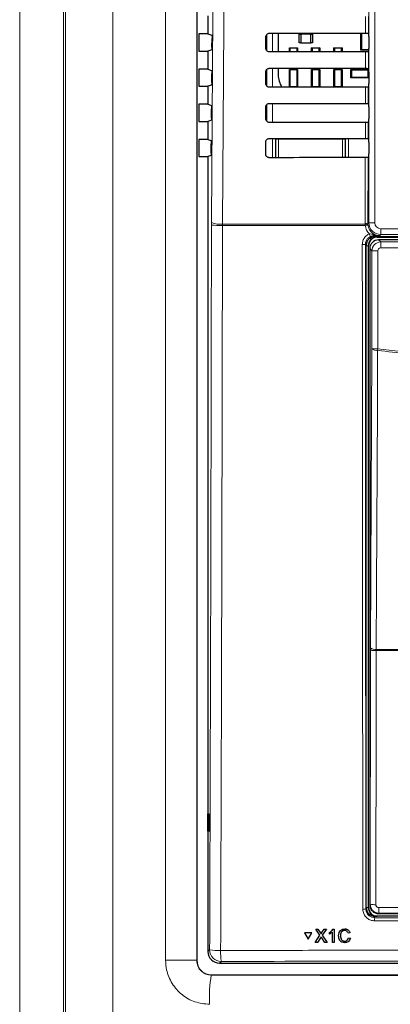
# Paper-space layout 'Blatt3' of a CAD drawing. Header units: millimetres. Extents: x 5 to 418, y 2 to 292.
# Tile 24 of 95: x 89 to 100, y 164 to 192. Entities that reach past the tile are written whole.
import ezdxf

# ---------------------------------------------------------------- set-up
doc = ezdxf.new("R2010")
doc.units = ezdxf.units.MM

psp = doc.layouts.new('Blatt3')

# ---------------------------------------------------------------- linework, layer by layer
at = {"color": 7, "linetype": 'Continuous', "lineweight": 18}
for p, q in [((89.1889, 151.5677), (89.1889, 201.4481)), ((90.4372, 201.4481), (90.4372, 151.5677)), ((90.4905, 151.621), (90.4905, 201.3949)), ((91.8341, 201.3949), (91.8341, 151.621)), ((99.1223, 186.6632), (99.1223, 200.6079)), ((99.2889, 200.6079), (99.2889, 186.6632)), ((93.3369, 165.6907), (93.3369, 199.4918)), ((94.2252, 199.4918), (94.2252, 165.6907)), ((99.0257, 192.0558), (99.0268, 192.5279)), ((99.1074, 192.5293), (99.1063, 192.0543)), ((96.2158, 191.5589), (96.2158, 192.0206)), ((96.3824, 192.0577), (96.3824, 191.5236)), ((99.0234, 191.0581), (99.0244, 191.5256)), ((99.105, 191.527), (99.1039, 191.0567)), ((96.2158, 190.5546), (96.2158, 191.0243)), ((96.3824, 191.06), (96.3824, 190.5213)), ((99.021, 190.0604), (99.0221, 190.5232)), ((99.1027, 190.5247), (99.1016, 190.059)), ((96.2158, 189.5517), (96.2158, 190.0279)), ((96.3824, 190.0623), (96.3824, 189.519)), ((99.0187, 189.0628), (99.0198, 189.5209)), ((99.1004, 189.5223), (99.0993, 189.0613)), ((96.3766, 188.5166), (96.3766, 189.0536)), ((96.3766, 189.0536), (96.4599, 189.0536)), ((96.4687, 189.0448), (96.4599, 189.0536)), ((96.4599, 189.0536), (96.4599, 188.5167)), ((96.4687, 188.523), (96.4687, 189.0448)), ((96.4687, 189.0448), (96.552, 189.0448)), ((96.552, 189.0448), (96.552, 189.0645)), ((96.552, 189.0448), (96.552, 188.523)), ((98.3649, 189.0448), (96.552, 189.0448)), ((98.3649, 189.0632), (98.3649, 189.0448)), ((98.3649, 188.523), (98.3649, 189.0448)), ((98.3649, 189.0448), (98.4483, 189.0448)), ((98.457, 189.0536), (98.4483, 189.0448)), ((98.4483, 189.0448), (98.4483, 188.523)), ((98.457, 188.5182), (98.457, 189.0536)), ((98.457, 189.0536), (98.5404, 189.0536)), ((98.5404, 189.0536), (98.5404, 188.5182)), ((96.4686, 188.5167), (96.4687, 188.523)), ((96.4687, 188.523), (96.552, 188.523)), ((96.4687, 188.523), (96.4693, 188.5167)), ((96.552, 188.523), (98.3649, 188.523)), ((96.552, 188.5168), (96.552, 188.523)), ((98.3649, 188.523), (98.4483, 188.523)), ((98.3649, 188.523), (98.3649, 188.5181)), ((98.4479, 188.5182), (98.4483, 188.523)), ((98.4483, 188.523), (98.4483, 188.5182)), ((99.0131, 186.6456), (99.0174, 188.5185)), ((99.098, 188.52), (99.0936, 186.6345)), ((94.642, 186.6696), (94.6417, 186.5994)), ((94.9552, 186.5903), (94.9557, 186.6254)), ((99.0156, 186.5903), (94.9552, 186.5903)), ((94.9557, 186.6254), (99.0135, 186.6254)), ((99.0135, 186.6254), (99.0131, 186.6456)), ((99.0156, 186.5903), (99.0135, 186.6254)), ((99.0936, 186.6345), (99.1223, 186.6632)), ((99.0936, 186.6345), (99.0939, 186.6184)), ((99.0939, 186.6184), (99.0956, 186.5973)), ((99.2889, 186.6632), (99.1223, 186.6632)), ((99.2672, 186.2991), (99.2918, 186.2746)), ((99.3585, 186.2652), (99.3585, 186.2746)), ((102.8344, 186.2652), (99.3585, 186.2652)), ((99.3585, 186.2652), (99.3585, 186.2579)), ((99.4556, 186.3299), (99.4269, 186.3012)), ((99.4556, 186.4966), (102.628, 186.4966)), ((99.4556, 186.4966), (99.4556, 186.3299)), ((102.628, 186.3299), (99.4556, 186.3299)), ((99.0418, 186.0246), (99.0184, 186.048)), ((99.1012, 186.0079), (99.0418, 186.0079)), ((99.1012, 186.0079), (99.1012, 167.1913)), ((99.1012, 186.0079), (99.1085, 186.0079)), ((99.3947, 186.18), (99.4558, 186.1189)), ((99.4558, 185.9522), (99.4558, 186.1189)), ((99.4558, 186.1189), (102.7278, 186.1189)), ((102.6444, 185.9522), (99.4558, 185.9522)), ((99.2059, 185.8689), (99.1448, 185.93)), ((99.3725, 185.8689), (99.2059, 185.8689)), ((99.2059, 183.0814), (99.2059, 185.8689)), ((99.3725, 185.8689), (99.3725, 183.0814)), ((99.2059, 183.0814), (99.3725, 183.0814)), ((99.3669, 183.0383), (99.3725, 183.0814)), ((99.158, 167.2824), (99.1658, 174.51)), ((99.3266, 174.4996), (99.327, 174.5324)), ((109.757, 174.4996), (99.3266, 174.4996)), ((99.327, 174.5324), (109.7566, 174.5324)), ((99.0338, 167.1517), (99.0418, 167.1918)), ((99.1012, 167.1913), (99.0418, 167.1913)), ((99.1012, 167.1913), (99.1085, 167.1913)), ((99.1448, 167.2692), (99.158, 167.2824)), ((99.2915, 166.9413), (99.2835, 166.9016)), ((99.4079, 167.0324), (99.3947, 167.0192)), ((97.7383, 166.4807), (97.7389, 166.4818)), ((97.7832, 166.4806), (97.7838, 166.4817)), ((94.5418, 165.9408), (94.5904, 165.9894)), ((94.2252, 165.6907), (93.3369, 165.6907)), ((94.2252, 165.6907), (94.2263, 165.6919)), ((94.9232, 165.6565), (94.8747, 165.6079)), ((94.6424, 165.2758), (94.6371, 165.2705))]:
    psp.add_line(p, q, dxfattribs=at)
at = {"color": 7, "linetype": 'Continuous', "lineweight": 25}
for p, q in [((94.2263, 199.4907), (94.2263, 165.6919)), ((94.5418, 192.5471), (94.5418, 192.0355)), ((94.2846, 192.0355), (94.2846, 191.5471)), ((94.5418, 192.0355), (94.2846, 192.0355)), ((94.5418, 192.0355), (94.6549, 191.9978)), ((94.6575, 191.6565), (94.6592, 191.9034)), ((96.1909, 191.6246), (96.1917, 191.9579)), ((96.2085, 192.0114), (96.2085, 191.57)), ((96.5421, 192.0575), (96.5421, 191.5238)), ((97.1335, 191.7871), (97.1335, 192.0288)), ((97.1335, 192.0288), (97.1835, 192.0288)), ((97.1835, 192.0288), (97.1835, 191.7871)), ((97.4668, 192.0288), (97.1835, 192.0288)), ((97.4668, 191.7871), (97.4668, 192.0288)), ((97.4668, 192.0288), (97.5168, 192.0288)), ((97.5168, 192.0288), (97.5168, 191.7871)), ((98.8918, 191.5788), (98.8918, 192.0558)), ((98.9102, 192.0558), (98.9102, 191.5971)), ((99.1063, 192.0543), (99.1179, 192.0427)), ((99.1193, 191.9594), (99.1193, 191.6232)), ((94.2846, 191.5471), (94.5418, 191.5471)), ((94.6532, 191.5842), (94.5418, 191.5471)), ((94.5418, 191.5471), (94.5418, 191.0355)), ((96.8585, 191.524), (96.8585, 191.6446)), ((96.8746, 191.6284), (96.8585, 191.6446)), ((96.8585, 191.6446), (97.0918, 191.6446)), ((96.8746, 191.6284), (96.8746, 191.5241)), ((97.0756, 191.6284), (96.8746, 191.6284)), ((97.0918, 191.6446), (97.0756, 191.6284)), ((97.0756, 191.5242), (97.0756, 191.6284)), ((97.0918, 191.6446), (97.0918, 191.5242)), ((97.1835, 191.7871), (97.1335, 191.7871)), ((97.1835, 191.7871), (97.4668, 191.7871)), ((97.5168, 191.7871), (97.4668, 191.7871)), ((97.4918, 191.5245), (97.4918, 191.6446)), ((97.508, 191.6284), (97.4918, 191.6446)), ((97.4918, 191.6446), (97.7251, 191.6446)), ((97.508, 191.6284), (97.508, 191.5246)), ((97.709, 191.6284), (97.508, 191.6284)), ((97.7251, 191.6446), (97.709, 191.6284)), ((97.709, 191.5247), (97.709, 191.6284)), ((97.7251, 191.6446), (97.7251, 191.5247)), ((98.1413, 191.6284), (98.1251, 191.6446)), ((98.1251, 191.6446), (98.3585, 191.6446)), ((98.1251, 191.525), (98.1251, 191.6446)), ((98.3423, 191.6284), (98.1413, 191.6284)), ((98.1413, 191.6284), (98.1413, 191.525)), ((98.3585, 191.6446), (98.3423, 191.6284)), ((98.3423, 191.5251), (98.3423, 191.6284)), ((98.3585, 191.6446), (98.3585, 191.5251)), ((98.9102, 191.5971), (98.8918, 191.5788)), ((99.1191, 191.5788), (98.8918, 191.5788)), ((98.9102, 191.5971), (99.1192, 191.5971)), ((99.1179, 191.5398), (99.105, 191.527)), ((94.2846, 191.0355), (94.2846, 190.5471)), ((94.5418, 191.0355), (94.2846, 191.0355)), ((94.5418, 191.0355), (94.6479, 191.0001)), ((96.2085, 191.0151), (96.2085, 190.5658)), ((96.5421, 191.0599), (96.5421, 190.8746)), ((96.8585, 190.5217), (96.8585, 191.0279)), ((96.8746, 191.0118), (96.8585, 191.0279)), ((96.8585, 191.0279), (97.0918, 191.0279)), ((96.8746, 191.0118), (96.8746, 190.5374)), ((97.0756, 191.0118), (96.8746, 191.0118)), ((97.0918, 191.0279), (97.0756, 191.0118)), ((97.0756, 190.5374), (97.0756, 191.0118)), ((97.0918, 191.0279), (97.0918, 190.5219)), ((97.508, 191.0118), (97.4918, 191.0279)), ((97.4918, 191.0279), (97.7251, 191.0279)), ((97.4918, 190.5222), (97.4918, 191.0279)), ((97.508, 191.0118), (97.508, 190.5374)), ((97.709, 191.0118), (97.508, 191.0118)), ((97.7251, 191.0279), (97.709, 191.0118)), ((97.709, 190.5374), (97.709, 191.0118)), ((97.7251, 191.0279), (97.7251, 190.5224)), ((98.1251, 190.5226), (98.1251, 191.0279)), ((98.1413, 191.0118), (98.1251, 191.0279)), ((98.1251, 191.0279), (98.3585, 191.0279)), ((98.1413, 191.0118), (98.1413, 190.5374)), ((98.3423, 191.0118), (98.1413, 191.0118)), ((98.3585, 191.0279), (98.3423, 191.0118)), ((98.3423, 190.5374), (98.3423, 191.0118)), ((98.3585, 191.0279), (98.3585, 190.5228)), ((98.6051, 191.0246), (98.6213, 191.0084)), ((98.6051, 190.7913), (98.6051, 191.0246)), ((98.6051, 191.0246), (99.1118, 191.0246)), ((98.6213, 191.0084), (98.6213, 190.8074)), ((99.0956, 191.0084), (98.6213, 191.0084)), ((99.0956, 191.0084), (99.1118, 191.0246)), ((99.0956, 190.8074), (99.0956, 191.0084)), ((99.1039, 191.0567), (99.1179, 191.0427)), ((99.1118, 191.0246), (99.1118, 190.7913)), ((94.6504, 190.6541), (94.6522, 190.9057)), ((96.1886, 190.6246), (96.1894, 190.9579)), ((98.6213, 190.8074), (98.6051, 190.7913)), ((99.1118, 190.7913), (98.6051, 190.7913)), ((98.6213, 190.8074), (99.0956, 190.8074)), ((99.1118, 190.7913), (99.0956, 190.8074)), ((99.1193, 190.9594), (99.1193, 190.6232)), ((94.2846, 190.5471), (94.5418, 190.5471)), ((94.6461, 190.5818), (94.5418, 190.5471)), ((94.5418, 190.5471), (94.5418, 190.0355)), ((96.8589, 190.5217), (96.8746, 190.5374)), ((96.8746, 190.5374), (97.0756, 190.5374)), ((97.0756, 190.5374), (97.0912, 190.5219)), ((97.4927, 190.5222), (97.508, 190.5374)), ((97.508, 190.5374), (97.709, 190.5374)), ((97.709, 190.5374), (97.724, 190.5224)), ((98.1265, 190.5226), (98.1413, 190.5374)), ((98.1413, 190.5374), (98.3423, 190.5374)), ((98.3423, 190.5374), (98.3569, 190.5228)), ((99.1179, 190.5398), (99.1027, 190.5247)), ((94.2846, 190.0355), (94.2846, 189.5471)), ((94.5418, 190.0355), (94.2846, 190.0355)), ((94.5418, 190.0355), (94.6409, 190.0025)), ((94.6433, 189.6518), (94.6451, 189.9081)), ((96.1862, 189.6246), (96.187, 189.9579)), ((96.2085, 190.0188), (96.2085, 189.5615)), ((99.1016, 190.059), (99.1179, 190.0427)), ((99.1193, 189.9594), (99.1193, 189.6232)), ((94.2846, 189.5471), (94.5418, 189.5471)), ((94.6391, 189.5795), (94.5418, 189.5471)), ((94.5418, 189.5471), (94.5418, 189.0355)), ((99.1179, 189.5398), (99.1004, 189.5223)), ((94.2846, 189.0355), (94.2846, 188.5471)), ((94.5418, 189.0355), (94.2846, 189.0355)), ((94.5418, 189.0355), (94.6338, 189.0048)), ((99.0993, 189.0613), (99.1179, 189.0427)), ((94.6363, 188.6494), (94.6381, 188.9104)), ((96.1839, 188.6246), (96.1847, 188.9579)), ((99.1193, 188.9594), (99.1193, 188.6232)), ((94.2846, 188.5471), (94.5418, 188.5471)), ((94.632, 188.5771), (94.5418, 188.5471)), ((94.5418, 188.5471), (94.5418, 165.9408)), ((99.1179, 188.5398), (99.098, 188.52)), ((99.2918, 186.2746), (102.6367, 186.2746)), ((99.3585, 186.2579), (101.2376, 186.2579)), ((99.0418, 167.1918), (99.0418, 186.0246)), ((99.1085, 167.1913), (99.1085, 186.0079)), ((102.7889, 186.18), (99.3947, 186.18)), ((99.1448, 185.93), (99.1448, 167.2692)), ((99.166, 174.5755), (99.1658, 174.51)), ((94.5427, 169.858), (94.568, 169.8584)), ((94.5427, 169.3579), (94.5427, 169.858)), ((94.568, 169.8584), (94.568, 169.3575)), ((94.568, 169.3575), (94.5427, 169.3579)), ((109.7921, 166.9413), (99.2915, 166.9413)), ((99.3947, 167.0192), (102.2994, 167.0192)), ((97.2847, 166.4696), (97.2853, 166.4707)), ((97.4962, 166.4695), (97.2847, 166.4696)), ((97.2847, 166.4696), (97.3909, 166.2867)), ((97.4969, 166.4707), (97.2853, 166.4707)), ((97.3909, 166.2867), (97.4962, 166.4695)), ((97.3915, 166.2878), (97.4969, 166.4707)), ((97.4962, 166.4695), (97.4969, 166.4707)), ((97.5874, 166.1951), (97.7285, 166.4009)), ((97.6062, 166.5776), (97.6068, 166.5787)), ((97.7285, 166.4009), (97.6062, 166.5776)), ((97.6062, 166.5776), (97.6712, 166.5776)), ((97.6068, 166.5787), (97.6098, 166.5787)), ((97.6712, 166.5776), (97.6719, 166.5787)), ((97.6712, 166.5776), (97.7383, 166.4807)), ((97.7582, 166.4442), (97.7589, 166.4453)), ((97.7832, 166.4806), (97.8495, 166.5775)), ((97.9155, 166.5775), (97.794, 166.4002)), ((97.794, 166.4002), (97.936, 166.195)), ((97.8495, 166.5775), (97.8502, 166.5786)), ((97.8495, 166.5775), (97.9155, 166.5775)), ((97.9155, 166.5775), (97.9162, 166.5785)), ((97.9969, 166.4818), (97.9976, 166.4829)), ((97.997, 166.4366), (97.9969, 166.4818)), ((98.086, 166.1949), (98.0853, 166.493)), ((98.1026, 166.5774), (98.1032, 166.5785)), ((98.1026, 166.5774), (98.1342, 166.5774)), ((98.1342, 166.5774), (98.1348, 166.5784)), ((98.1342, 166.5774), (98.1351, 166.1949)), ((98.3114, 166.3891), (98.312, 166.3902)), ((98.4335, 166.5822), (98.4341, 166.5832)), ((98.5813, 166.4709), (98.5273, 166.4594)), ((98.5813, 166.4709), (98.582, 166.472)), ((97.3909, 166.2867), (97.3915, 166.2878)), ((97.5874, 166.1951), (97.588, 166.1962)), ((97.6533, 166.1951), (97.5874, 166.1951)), ((97.7436, 166.3267), (97.6533, 166.1951)), ((97.8709, 166.195), (97.7774, 166.3302)), ((97.936, 166.195), (97.8709, 166.195)), ((97.936, 166.195), (97.9366, 166.196)), ((98.1351, 166.1949), (98.086, 166.1949)), ((98.1351, 166.1949), (98.1357, 166.196)), ((98.4302, 166.234), (98.4309, 166.2351)), ((98.5374, 166.3297), (98.5381, 166.3308)), ((98.5374, 166.3297), (98.5915, 166.3171)), ((98.5921, 166.3183), (98.5811, 166.2911)), ((98.5915, 166.3171), (98.5921, 166.3183)), ((94.8747, 165.6079), (114.2089, 165.6079)), ((94.6424, 165.2758), (114.4412, 165.2758))]:
    psp.add_line(p, q, dxfattribs=at)
at = {"color": 7, "linetype": 'Continuous', "lineweight": 18, "flags": 128}
for points in [[(94.642, 186.6696), (94.6835, 192.5644), (94.7251, 198.4635)], [(95.0391, 198.4193), (95.0344, 197.7586), (95.0157, 195.1157), (94.9557, 186.6254)], [(96.4687, 189.0448), (96.4703, 189.0611), (96.4711, 189.0646)], [(98.4462, 189.0631), (98.4467, 189.0611), (98.4483, 189.0448)], [(99.166, 174.5755), (99.186, 178.8394), (99.2059, 183.0814)], [(99.3669, 183.0383), (99.3654, 182.7163), (99.3594, 181.4286), (99.3352, 176.2774), (99.327, 174.5324)], [(99.3266, 174.4996), (99.3262, 174.1669), (99.3248, 172.8362), (99.3187, 167.272)]]:
    psp.add_lwpolyline(points, dxfattribs=at)
at = {"color": 7, "linetype": 'Continuous', "lineweight": 25}
for centre, radius, start, end in [((97.203, 190.8746), 0.6608, 180, 212.29556), ((99.3585, 186.0079), 0.2573, 90, 180), ((99.3585, 186.0079), 0.25, 90, 180), ((99.3585, 167.1913), 0.2573, 180, 256.32073), ((99.3585, 167.1913), 0.25, 180, 270)]:
    psp.add_arc(centre, radius, start, end, dxfattribs=at)
at = {"color": 7, "linetype": 'Continuous', "lineweight": 18}
for centre, radius, start, end in [((94.8905, 189.7607), 3.171, 265.49979, 271.16954), ((94.8926, 187.3129), 0.6903, 248.71381, 275.24303), ((99.0315, 186.4809), 0.1658, 67.99072, 96.38533), ((99.0397, 186.4609), 0.1666, 70.98206, 99.03542), ((99.1327, 185.7128), 0.8853, 92.40107, 97.60084), ((99.4556, 186.6633), 0.3333, 180.00873, 269.99127), ((99.6144, 186.5491), 0.526, 202.29968, 211.2844), ((99.2775, 186.3416), 0.0437, 191.35144, 256.33214), ((98.9534, 186.8454), 0.8, 268.48547, 274.66127), ((99.3324, 183.2314), 0.1962, 229.8636, 280.15468), ((99.2892, 175.1713), 0.6727, 259.42891, 273.18402), ((99.2924, 174.7254), 0.1961, 229.84864, 280.14668), ((99.2814, 167.9435), 0.6725, 259.42789, 273.18381), ((100.5477, 167.153), 1.1462, 178.21518, 186.038), ((98.9687, 167.4998), 0.3541, 266.58782, 280.58882), ((100.1359, 166.8316), 0.8552, 175.30838, 181.24111), ((94.8394, 167.2726), 1.3071, 259.01521, 272.81826), ((94.9243, 165.9904), 0.3339, 180.1836, 269.8164), ((96.3758, 165.9037), 1.4734, 177.53897, 189.65999), ((98.5484, 164.619), 3.9651, 170.54286, 182.61172)]:
    psp.add_arc(centre, radius, start, end, dxfattribs=at)
at = {"color": 7, "linetype": 'Continuous', "lineweight": 25}
for centre, major_axis, ratio, start_param, end_param in [((104.5418, 194.9552), (166.1998, 0), 0.0174551, 4.6627295, 4.6791932), ((99.1179, 191.9594), (0, 0.0833), 0.0174551, 4.712389, 6.265732), ((99.1179, 191.6232), (0, 0.0833), 0.0174551, 3.1590459, 4.712389), ((104.5418, 188.6409), (165.3549, 0), 0.0174551, 1.6041693, 1.6207097), ((104.5418, 193.9552), (166.066, 0), 0.0174551, 4.6626895, 4.6791524), ((99.1179, 190.9594), (0, 0.0833), 0.0174551, 4.712389, 6.265732), ((104.5418, 187.6409), (165.2211, 0), 0.0174551, 1.6042105, 1.6207502), ((99.1179, 190.6232), (0, 0.0833), 0.0174551, 3.1590459, 4.712389), ((104.5418, 192.9552), (165.9322, 0), 0.0174551, 4.6626494, 4.6791115), ((99.1179, 189.9594), (0, 0.0833), 0.0174551, 4.712389, 6.265732), ((99.1179, 189.6232), (0, 0.0833), 0.0174551, 3.1590459, 4.712389), ((104.5418, 186.6409), (165.0873, 0), 0.0174551, 1.6042518, 1.6207907), ((104.5418, 191.9552), (165.7984, 0), 0.0174551, 4.6626092, 4.6790706), ((99.1179, 188.9594), (0, 0.0833), 0.0174551, 4.712389, 6.265732), ((104.5418, 185.6409), (164.9535, 0), 0.0174551, 1.6042931, 1.6208313), ((99.1179, 188.6232), (0, 0.0833), 0.0174551, 3.1590459, 4.712389), ((99.2918, 186.0246), (-0.1768, 0.1768), 0.9996955, 5.4979394, 7.0684312), ((99.3948, 185.93), (0.1768, 0.1768), 0.9998985, 0.7855505, 2.3560422), ((99.2918, 167.1922), (-0.0491, -0.2461), 0.9960441, 4.9100775, 6.4793527), ((99.3948, 167.2692), (0.1768, -0.1768), 0.9998985, 3.9271431, 5.4976349), ((94.8756, 165.9417), (-0.2363, -0.2363), 0.9972647, 5.4991567, 7.0672139), ((94.6435, 165.693), (0.2954, 0.2954), 0.9972647, 2.357564, 3.9256213)]:
    psp.add_ellipse(centre, major_axis=major_axis, ratio=ratio, start_param=start_param, end_param=end_param, dxfattribs=at)
at = {"color": 7, "linetype": 'Continuous', "lineweight": 18}
for centre, major_axis, ratio, start_param, end_param in [((99.4556, 186.6633), (-0.1179, -0.1179), 0.9996955, 5.4979394, 7.0684312), ((99.4558, 185.8689), (0.1768, 0.1768), 0.9998985, 0.7855505, 2.3560422), ((99.4558, 185.8689), (-0.0589, 0.0589), 0.9996955, 5.4979394, 7.0684312), ((104.5418, 164.4678), (147.0164, 0), 0.0174551, 1.5871, 1.6057242), ((104.5418, 173.9459), (165.8333, 0), 0.0524078, 4.6526266, 4.7721513)]:
    psp.add_ellipse(centre, major_axis=major_axis, ratio=ratio, start_param=start_param, end_param=end_param, dxfattribs=at)
at = {"color": 7, "linetype": 'Continuous', "lineweight": 25}
for points, knots in [([(94.6549, 191.9978), (94.6554, 191.9967), (94.6564, 191.9945), (94.6577, 191.9796), (94.6587, 191.9579), (94.6592, 191.9313), (94.6592, 191.9126), (94.6592, 191.9034)], [0, 0, 0, 0, 0.2016683, 0.4033571, 0.60445, 0.8043301, 1, 1, 1, 1]), ([(96.1917, 191.9579), (96.192, 191.9632), (96.1928, 191.9797), (96.2023, 192.0066), (96.2236, 192.0337), (96.2529, 192.052), (96.2772, 192.0575), (96.2901, 192.0577), (96.2918, 192.0577)], [0, 0, 0, 0, 0.1008064, 0.31783448, 0.5354797, 0.75256356, 0.96788978, 1, 1, 1, 1]), ([(99.0257, 192.0558), (99.035, 192.0557), (99.0536, 192.0557), (99.0779, 192.0554), (99.0961, 192.055), (99.1049, 192.0547), (99.1059, 192.0544), (99.1063, 192.0543)], [0, 0, 0, 0, 0.2200315, 0.4400364, 0.6607851, 0.8829674, 1, 1, 1, 1]), ([(94.6575, 191.6565), (94.6573, 191.6473), (94.6571, 191.6291), (94.6562, 191.6063), (94.655, 191.5903), (94.6539, 191.5847), (94.6533, 191.5843), (94.6532, 191.5842)], [0, 0, 0, 0, 0.23589943, 0.47176619, 0.70850779, 0.94671371, 1, 1, 1, 1]), ([(96.2918, 191.5236), (96.2867, 191.5238), (96.2703, 191.5245), (96.2437, 191.5337), (96.2165, 191.5544), (96.1978, 191.5829), (96.1913, 191.6078), (96.191, 191.6218), (96.1909, 191.6246)], [0, 0, 0, 0, 0.0972666, 0.3093545, 0.5208462, 0.7328249, 0.9464441, 1, 1, 1, 1]), ([(99.105, 191.527), (99.1039, 191.5268), (99.1017, 191.5265), (99.0867, 191.5261), (99.0649, 191.5257), (99.0427, 191.5256), (99.0289, 191.5256), (99.0244, 191.5256)], [0, 0, 0, 0, 0.2249421, 0.449925, 0.67371, 0.8950566, 1, 1, 1, 1]), ([(94.6479, 191.0001), (94.6484, 190.999), (94.6494, 190.9968), (94.6507, 190.9819), (94.6517, 190.9603), (94.6522, 190.9336), (94.6522, 190.915), (94.6522, 190.9057)], [0, 0, 0, 0, 0.2016709, 0.4033624, 0.604457, 0.8043368, 1, 1, 1, 1]), ([(96.1894, 190.9579), (96.1896, 190.9635), (96.1905, 190.9805), (96.2004, 191.0081), (96.2224, 191.0357), (96.2524, 191.0544), (96.2771, 191.0599), (96.2902, 191.06), (96.2918, 191.0601)], [0, 0, 0, 0, 0.1035163, 0.3205598, 0.538209, 0.7552801, 0.970583, 1, 1, 1, 1]), ([(99.0234, 191.0581), (99.0326, 191.0581), (99.0512, 191.058), (99.0756, 191.0578), (99.0938, 191.0574), (99.1026, 191.057), (99.1036, 191.0567), (99.1039, 191.0567)], [0, 0, 0, 0, 0.2200375, 0.4400482, 0.660803, 0.8829914, 1, 1, 1, 1]), ([(94.6504, 190.6541), (94.6503, 190.645), (94.6501, 190.6267), (94.6491, 190.604), (94.6479, 190.588), (94.6468, 190.5824), (94.6462, 190.5819), (94.6461, 190.5818)], [0, 0, 0, 0, 0.2358969, 0.471761, 0.7085014, 0.9467085, 1, 1, 1, 1]), ([(96.2918, 190.5212), (96.2864, 190.5215), (96.2696, 190.5223), (96.2422, 190.5318), (96.2145, 190.5531), (96.1954, 190.5824), (96.189, 190.6077), (96.1886, 190.6219), (96.1886, 190.6246)], [0, 0, 0, 0, 0.0998996, 0.3119756, 0.5234662, 0.7354592, 0.9491028, 1, 1, 1, 1]), ([(99.1027, 190.5247), (99.1016, 190.5245), (99.0994, 190.5242), (99.0843, 190.5237), (99.0625, 190.5234), (99.0403, 190.5232), (99.0265, 190.5232), (99.0221, 190.5232)], [0, 0, 0, 0, 0.2249481, 0.449937, 0.673728, 0.8950805, 1, 1, 1, 1]), ([(94.6409, 190.0025), (94.6414, 190.0014), (94.6423, 189.9992), (94.6437, 189.9842), (94.6446, 189.9626), (94.6452, 189.936), (94.6452, 189.9173), (94.6451, 189.9081)], [0, 0, 0, 0, 0.2016736, 0.4033677, 0.6044641, 0.8043436, 1, 1, 1, 1]), ([(96.187, 189.9579), (96.1873, 189.9637), (96.1882, 189.9813), (96.1985, 190.0096), (96.2211, 190.0378), (96.2519, 190.0567), (96.2771, 190.0622), (96.2903, 190.0624), (96.2918, 190.0624)], [0, 0, 0, 0, 0.1061028, 0.323161, 0.5408139, 0.7578729, 0.9731535, 1, 1, 1, 1]), ([(99.021, 190.0604), (99.0303, 190.0604), (99.0489, 190.0604), (99.0733, 190.0601), (99.0915, 190.0597), (99.1003, 190.0593), (99.1013, 190.0591), (99.1016, 190.059)], [0, 0, 0, 0, 0.2200434, 0.4400601, 0.6608209, 0.8830154, 1, 1, 1, 1]), ([(94.6433, 189.6518), (94.6432, 189.6426), (94.643, 189.6244), (94.6421, 189.6016), (94.6408, 189.5856), (94.6398, 189.58), (94.6392, 189.5796), (94.6391, 189.5795)], [0, 0, 0, 0, 0.2358943, 0.4717558, 0.708495, 0.9467033, 1, 1, 1, 1]), ([(96.2918, 189.5189), (96.2861, 189.5192), (96.2688, 189.52), (96.2407, 189.5299), (96.2125, 189.5518), (96.1931, 189.5818), (96.1866, 189.6076), (96.1863, 189.622), (96.1862, 189.6246)], [0, 0, 0, 0, 0.1024138, 0.3144788, 0.5259687, 0.7379756, 0.9516424, 1, 1, 1, 1]), ([(99.1004, 189.5223), (99.0993, 189.5221), (99.097, 189.5218), (99.082, 189.5214), (99.0602, 189.5211), (99.038, 189.5209), (99.0242, 189.5209), (99.0198, 189.5209)], [0, 0, 0, 0, 0.22495414, 0.44994902, 0.67374603, 0.89510441, 1, 1, 1, 1]), ([(96.1847, 188.9579), (96.185, 188.964), (96.186, 188.9821), (96.1967, 189.0112), (96.2199, 189.0399), (96.2514, 189.0591), (96.277, 189.0646), (96.2904, 189.0647), (96.2918, 189.0647)], [0, 0, 0, 0, 0.1085743, 0.3256464, 0.5433028, 0.7603502, 0.9756098, 1, 1, 1, 1]), ([(99.0187, 189.0628), (99.028, 189.0627), (99.0466, 189.0627), (99.071, 189.0624), (99.0891, 189.062), (99.0979, 189.0617), (99.0989, 189.0614), (99.0993, 189.0613)], [0, 0, 0, 0, 0.2200494, 0.440072, 0.6608389, 0.8830395, 1, 1, 1, 1]), ([(94.6338, 189.0048), (94.6343, 189.0037), (94.6353, 189.0015), (94.6366, 188.9866), (94.6376, 188.9649), (94.6382, 188.9383), (94.6381, 188.9197), (94.6381, 188.9104)], [0, 0, 0, 0, 0.2016762, 0.4033731, 0.6044711, 0.8043503, 1, 1, 1, 1]), ([(94.6363, 188.6494), (94.6362, 188.6403), (94.6359, 188.622), (94.635, 188.5992), (94.6338, 188.5833), (94.6327, 188.5777), (94.6321, 188.5772), (94.632, 188.5771)], [0, 0, 0, 0, 0.2358917, 0.4717506, 0.7084886, 0.9466981, 1, 1, 1, 1]), ([(96.2918, 188.5165), (96.2859, 188.5168), (96.268, 188.5177), (96.2392, 188.528), (96.2104, 188.5505), (96.1907, 188.5812), (96.1842, 188.6075), (96.1839, 188.622), (96.1839, 188.6246)], [0, 0, 0, 0, 0.1048171, 0.3168719, 0.5283614, 0.7403818, 0.9540709, 1, 1, 1, 1]), ([(99.098, 188.52), (99.0969, 188.5198), (99.0947, 188.5195), (99.0796, 188.519), (99.0578, 188.5187), (99.0356, 188.5186), (99.0219, 188.5185), (99.0174, 188.5185)], [0, 0, 0, 0, 0.2249602, 0.4499611, 0.6737641, 0.8951284, 1, 1, 1, 1]), ([(97.7383, 166.4807), (97.7426, 166.4742), (97.7486, 166.4651), (97.756, 166.4532), (97.7575, 166.4472), (97.7582, 166.4442)], [0, 0, 0, 0, 0.5612769, 0.7817626, 1, 1, 1, 1]), ([(97.7389, 166.4818), (97.7432, 166.4753), (97.7492, 166.4662), (97.7567, 166.4543), (97.7581, 166.4483), (97.7589, 166.4453)], [0, 0, 0, 0, 0.5612769, 0.7817626, 1, 1, 1, 1]), ([(97.7616, 166.353), (97.7582, 166.3481), (97.7522, 166.3393), (97.7462, 166.3306), (97.7436, 166.3267)], [0, 0, 0, 0, 0.56000161, 1, 1, 1, 1]), ([(97.7582, 166.4442), (97.7629, 166.451), (97.7712, 166.4631), (97.7795, 166.4753), (97.7832, 166.4806)], [0, 0, 0, 0, 0.5599999, 1, 1, 1, 1]), ([(97.7589, 166.4453), (97.7635, 166.4521), (97.7718, 166.4642), (97.7802, 166.4764), (97.7838, 166.4817)], [0, 0, 0, 0, 0.5599999, 1, 1, 1, 1]), ([(97.7774, 166.3302), (97.7744, 166.3344), (97.7691, 166.342), (97.7639, 166.3496), (97.7616, 166.353)], [0, 0, 0, 0, 0.5599998, 1, 1, 1, 1]), ([(97.9969, 166.4818), (98.0208, 166.4953), (98.0634, 166.5193), (98.0906, 166.5597), (98.1026, 166.5774)], [0, 0, 0, 0, 0.5604274, 1, 1, 1, 1]), ([(98.0853, 166.493), (98.0701, 166.4804), (98.0431, 166.4578), (98.0111, 166.4431), (97.997, 166.4366)], [0, 0, 0, 0, 0.5596859, 1, 1, 1, 1]), ([(97.9976, 166.4829), (98.0214, 166.4964), (98.064, 166.5204), (98.0913, 166.5608), (98.1033, 166.5785)], [0, 0, 0, 0, 0.5604274, 1, 1, 1, 1]), ([(98.2574, 166.3889), (98.2594, 166.4165), (98.2634, 166.4716), (98.3059, 166.5392), (98.3685, 166.5762), (98.4118, 166.5802), (98.4335, 166.5822)], [0, 0, 0, 0, 0.2804925, 0.5595697, 0.7796153, 1, 1, 1, 1]), ([(98.4354, 166.1899), (98.4067, 166.192), (98.3495, 166.1962), (98.2888, 166.2543), (98.2623, 166.3225), (98.259, 166.3668), (98.2574, 166.3889)], [0, 0, 0, 0, 0.2799551, 0.5580876, 0.7789116, 1, 1, 1, 1]), ([(98.2743, 166.4767), (98.2857, 166.4995), (98.307, 166.5419), (98.3695, 166.5772), (98.4126, 166.5812), (98.4341, 166.5833)], [0, 0, 0, 0, 0.3681692, 0.6838414, 1, 1, 1, 1]), ([(98.4309, 166.538), (98.4174, 166.5371), (98.3904, 166.5353), (98.3543, 166.5147), (98.3172, 166.4677), (98.3138, 166.4215), (98.3114, 166.3891)], [0, 0, 0, 0, 0.1872234, 0.3739058, 0.5607363, 1, 1, 1, 1]), ([(98.3114, 166.3891), (98.3125, 166.3686), (98.3148, 166.3276), (98.3372, 166.2727), (98.3817, 166.2397), (98.414, 166.2359), (98.4302, 166.234)], [0, 0, 0, 0, 0.281245, 0.5607156, 0.780138, 1, 1, 1, 1]), ([(98.353, 166.5093), (98.3453, 166.5007), (98.3161, 166.4684), (98.3138, 166.4233), (98.3121, 166.3902)], [0, 0, 0, 0, 0.2666781, 1, 1, 1, 1]), ([(98.3121, 166.3902), (98.3132, 166.3697), (98.3154, 166.3287), (98.3379, 166.2738), (98.3824, 166.2408), (98.4147, 166.237), (98.4309, 166.2351)], [0, 0, 0, 0, 0.281245, 0.5607156, 0.780138, 1, 1, 1, 1]), ([(98.5273, 166.4594), (98.5231, 166.4713), (98.5146, 166.495), (98.4908, 166.5223), (98.4607, 166.5362), (98.4409, 166.5374), (98.4309, 166.538)], [0, 0, 0, 0, 0.2805533, 0.5597389, 0.7796538, 1, 1, 1, 1]), ([(98.4335, 166.5822), (98.4522, 166.5808), (98.4897, 166.578), (98.5358, 166.5503), (98.5666, 166.5126), (98.5764, 166.4848), (98.5813, 166.4709)], [0, 0, 0, 0, 0.2800806, 0.5594487, 0.7795488, 1, 1, 1, 1]), ([(98.4341, 166.5833), (98.4529, 166.5819), (98.4904, 166.5791), (98.5364, 166.5514), (98.5673, 166.5137), (98.5771, 166.4859), (98.582, 166.472)], [0, 0, 0, 0, 0.2800806, 0.5594487, 0.7795488, 1, 1, 1, 1]), ([(98.4302, 166.234), (98.445, 166.2354), (98.4744, 166.2383), (98.5191, 166.2707), (98.5305, 166.3074), (98.5374, 166.3297)], [0, 0, 0, 0, 0.28071123, 0.56090458, 1, 1, 1, 1]), ([(98.4309, 166.2351), (98.4454, 166.2367), (98.4744, 166.2398), (98.5079, 166.2605), (98.5155, 166.2807), (98.518, 166.2871)], [0, 0, 0, 0, 0.4062569, 0.8117642, 1, 1, 1, 1]), ([(98.5915, 166.3171), (98.5852, 166.2976), (98.5726, 166.2585), (98.5323, 166.2158), (98.4838, 166.193), (98.4515, 166.1909), (98.4354, 166.1899)], [0, 0, 0, 0, 0.2802563, 0.5595462, 0.7795894, 1, 1, 1, 1])]:
    psp.add_open_spline(points, degree=3, knots=knots, dxfattribs=at)
at = {"color": 7, "linetype": 'Continuous', "lineweight": 18}
for points, knots in [([(94.5904, 165.9894), (94.5962, 167.7049), (94.6078, 171.1362), (94.6218, 176.2876), (94.6335, 181.442), (94.6389, 184.8802), (94.6417, 186.5994)], [0, 0, 0, 0, 0.2499373, 0.4998997, 0.7499373, 1, 1, 1, 1]), ([(94.9552, 186.5903), (94.9549, 186.3682), (94.9533, 185.2575), (94.9455, 180.593), (94.9304, 173.9381), (94.9111, 168.1783), (94.9037, 165.967)], [0, 0, 0, 0, 0.0322876, 0.1614382, 0.6780666, 1, 1, 1, 1]), ([(99.1277, 186.3495), (99.1001, 186.3836), (99.0429, 186.4545), (99.0249, 186.5439), (99.0156, 186.5903)], [0, 0, 0, 0, 0.4810346, 1, 1, 1, 1]), ([(99.0956, 186.5973), (99.1034, 186.5605), (99.119, 186.487), (99.187, 186.3942), (99.2793, 186.3286), (99.3648, 186.3033), (99.4144, 186.3017), (99.4269, 186.3012)], [0, 0, 0, 0, 0.2308041, 0.461566, 0.6921519, 0.9228561, 1, 1, 1, 1]), ([(98.9323, 186.0457), (98.9359, 186.0833), (98.9433, 186.1584), (99.0009, 186.258), (99.0682, 186.3195), (99.1146, 186.3429), (99.1277, 186.3495)], [0, 0, 0, 0, 0.2949123, 0.5898446, 0.8848018, 1, 1, 1, 1]), ([(99.1648, 186.276), (99.1551, 186.271), (99.1202, 186.2535), (99.0698, 186.2073), (99.0266, 186.1326), (99.0211, 186.0762), (99.0184, 186.048)], [0, 0, 0, 0, 0.1151457, 0.4100518, 0.7050246, 1, 1, 1, 1]), ([(99.1277, 186.3495), (99.137, 186.3502), (99.1743, 186.3528), (99.2088, 186.3415), (99.2347, 186.333)], [0, 0, 0, 0, 0.24926054, 1, 1, 1, 1]), ([(99.2672, 186.2991), (99.2442, 186.2975), (99.2117, 186.2952), (99.1754, 186.2803), (99.1648, 186.276)], [0, 0, 0, 0, 0.7098925, 1, 1, 1, 1]), ([(99.2347, 186.333), (99.2648, 186.3245), (99.3211, 186.3085), (99.384, 186.3019), (99.4175, 186.3012), (99.4245, 186.3012), (99.4264, 186.3012), (99.4269, 186.3012)], [0, 0, 0, 0, 0.47560771, 0.89172145, 0.97045766, 0.99262121, 1, 1, 1, 1]), ([(99.4269, 186.3012), (99.4265, 186.3012), (99.4011, 186.3008), (99.3509, 186.3001), (99.295, 186.2995), (99.2672, 186.2991)], [0, 0, 0, 0, 0.0064752, 0.5065287, 1, 1, 1, 1]), ([(98.9476, 167.1463), (98.9476, 167.2018), (98.9473, 167.479), (98.946, 168.6432), (98.941, 173.3015), (98.9359, 179.3242), (98.9331, 184.4619), (98.9323, 186.0457)], [0, 0, 0, 0, 0.0088087, 0.0440433, 0.1849823, 0.7487663, 1, 1, 1, 1]), ([(99.0184, 186.048), (99.0202, 182.8972), (99.0238, 176.5944), (99.0305, 170.2996), (99.0338, 167.1517)], [0, 0, 0, 0, 0.4999168, 1, 1, 1, 1]), ([(109.7167, 183.0383), (109.2906, 182.9874), (108.4382, 182.8856), (107.1527, 182.7839), (105.8628, 182.7202), (104.7108, 182.7011), (103.6995, 182.7113), (102.8296, 182.7389), (101.9599, 182.7852), (101.0908, 182.8507), (100.226, 182.9331), (99.6522, 183.0034), (99.3669, 183.0383)], [0, 0, 0, 0, 0.12401556, 0.24815399, 0.37266869, 0.49731136, 0.58115847, 0.66500557, 0.74889172, 0.83289461, 0.91693611, 1, 1, 1, 1]), ([(99.3725, 183.0814), (100.2342, 182.9863), (101.9612, 182.7957), (104.5568, 182.7247), (107.1466, 182.798), (108.8551, 182.9868), (109.7111, 183.0814)], [0, 0, 0, 0, 0.2508222, 0.5026819, 0.7508343, 1, 1, 1, 1]), ([(99.4079, 167.0324), (99.3893, 167.0336), (99.3428, 167.0367), (99.2726, 167.0667), (99.2093, 167.1232), (99.1662, 167.1981), (99.1607, 167.2543), (99.158, 167.2824)], [0, 0, 0, 0, 0.1423687, 0.3561633, 0.5705428, 0.785425, 1, 1, 1, 1]), ([(99.3187, 167.272), (99.3196, 167.2626), (99.3214, 167.2439), (99.3358, 167.2189), (99.3569, 167.2001), (99.3804, 167.1901), (99.3959, 167.1891), (99.4021, 167.1887)], [0, 0, 0, 0, 0.21475054, 0.42957932, 0.64381482, 0.85755118, 1, 1, 1, 1]), ([(99.4021, 167.1887), (99.5131, 167.1887), (100.0684, 167.1891), (100.9633, 167.1895), (101.7474, 167.1898), (102.0871, 167.1899)], [0, 0, 0, 0, 0.1241023, 0.6205161, 1, 1, 1, 1]), ([(99.2809, 166.8131), (99.2434, 166.8169), (99.1684, 166.8245), (99.0686, 166.8821), (98.9932, 166.9668), (98.9534, 167.0603), (98.9493, 167.122), (98.9476, 167.1463)], [0, 0, 0, 0, 0.2149218, 0.4298257, 0.6447637, 0.8597292, 1, 1, 1, 1]), ([(99.0338, 167.1517), (99.035, 167.1335), (99.0381, 167.0872), (99.0679, 167.017), (99.1244, 166.9534), (99.1993, 166.9101), (99.2555, 166.9044), (99.2835, 166.9016)], [0, 0, 0, 0, 0.1402936, 0.355296, 0.5702504, 0.7851343, 1, 1, 1, 1]), ([(99.2835, 166.9016), (101.0354, 166.8979), (104.5409, 166.8906), (108.0464, 166.8979), (109.8001, 166.9016)], [0, 0, 0, 0, 0.4997441, 1, 1, 1, 1]), ([(109.8027, 166.8131), (109.7472, 166.813), (109.4696, 166.8122), (108.3034, 166.8093), (106.022, 166.8056), (102.7915, 166.8052), (100.4511, 166.8105), (99.2809, 166.8131)], [0, 0, 0, 0, 0.0158376, 0.0791881, 0.332598, 0.666299, 1, 1, 1, 1]), ([(94.9037, 165.967), (95.1256, 165.9677), (96.2348, 165.971), (98.2329, 165.9759), (100.8987, 165.9801), (103.5665, 165.9821), (106.2358, 165.9818), (108.8952, 165.9792), (111.5438, 165.9745), (113.3011, 165.9695), (114.1799, 165.967)], [0, 0, 0, 0, 0.0345653, 0.1728308, 0.3110963, 0.4493987, 0.587812, 0.7262622, 0.8631132, 1, 1, 1, 1]), ([(94.5873, 164.4383), (94.4466, 164.4525), (94.1652, 164.481), (93.7904, 164.6974), (93.5076, 165.0154), (93.3581, 165.3671), (93.3429, 165.5991), (93.3369, 165.6907)], [0, 0, 0, 0, 0.215179, 0.4301255, 0.6449584, 0.8598339, 1, 1, 1, 1]), ([(94.2252, 165.6907), (94.227, 165.66), (94.2316, 165.5823), (94.2803, 165.4646), (94.3732, 165.3579), (94.4969, 165.285), (94.5904, 165.2753), (94.6371, 165.2705)], [0, 0, 0, 0, 0.1410776, 0.3572256, 0.5724889, 0.7866332, 1, 1, 1, 1]), ([(114.1604, 165.6565), (113.3613, 165.6588), (110.963, 165.6656), (106.958, 165.6716), (102.9492, 165.6716), (98.9357, 165.6672), (96.5286, 165.6608), (94.9232, 165.6565)], [0, 0, 0, 0, 0.12473022, 0.37436041, 0.62435821, 0.74948328, 1, 1, 1, 1])]:
    psp.add_open_spline(points, degree=3, knots=knots, dxfattribs=at)

doc.saveas('drawing.dxf')
